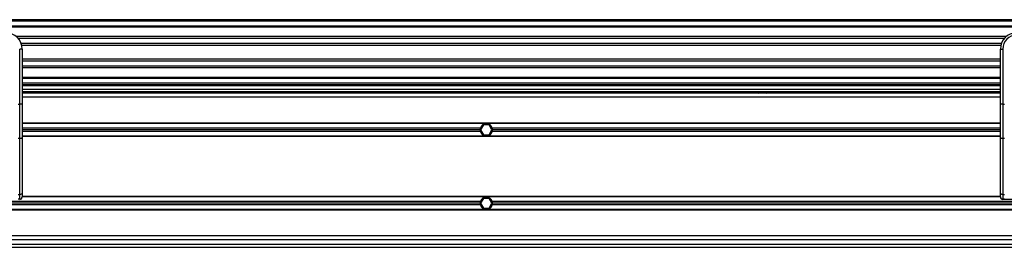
# Model space of a CAD drawing. Header units: millimetres. Extents: x 0 to 420, y 0 to 297.
# Tile 59 of 106: x 153.8 to 167.81, y 224.45 to 227.69. Entities that reach past the tile are written whole.
import ezdxf

# ---------------------------------------------------------------- set-up
doc = ezdxf.new("R2010")
doc.units = ezdxf.units.MM

msp = doc.modelspace()

# ---------------------------------------------------------------- linework, layer by layer
at = {"color": 7, "linetype": 'Continuous', "lineweight": 25}
for p, q in [((220.31478, 227.68916), (57.72217, 227.68916)), ((220.31478, 227.66593), (57.72217, 227.66593)), ((220.31478, 227.59625), (57.72217, 227.59625)), ((220.31478, 227.5844), (57.72217, 227.5844)), ((167.83223, 227.44758), (153.75633, 227.44758)), ((167.80549, 227.42064), (153.78306, 227.42064)), ((167.76519, 227.35122), (153.82336, 227.35122)), ((167.7561, 227.31984), (153.83245, 227.31984)), ((153.80279, 226.48745), (153.80279, 227.27106)), ((153.83763, 227.27106), (153.80279, 227.27106)), ((153.83763, 227.27106), (153.83763, 227.06609)), ((167.75092, 227.06609), (167.75092, 227.27106)), ((167.75092, 227.27106), (167.78576, 227.27106)), ((167.78576, 227.27106), (167.78576, 226.48745)), ((167.75092, 227.12937), (153.83763, 227.12937)), ((167.75092, 227.09799), (153.83763, 227.09799)), ((153.83763, 227.06609), (153.83763, 226.91857)), ((167.75092, 227.02857), (153.83763, 227.02857)), ((167.75092, 226.91857), (167.75092, 227.06609)), ((167.75092, 227.00162), (153.83763, 227.00162)), ((153.83763, 226.91857), (153.83763, 226.48745)), ((167.75092, 226.48745), (167.75092, 226.91857)), ((167.75092, 226.86481), (153.83763, 226.86481)), ((167.75092, 226.85296), (153.83763, 226.85296)), ((167.75092, 226.78328), (153.83763, 226.78328)), ((167.75092, 226.76005), (153.83763, 226.76005)), ((167.75092, 226.74844), (153.83763, 226.74844)), ((167.65385, 226.74844), (167.65385, 226.76005)), ((167.68869, 226.76005), (167.68869, 226.74844)), ((153.83763, 226.70199), (167.75092, 226.70199)), ((153.83763, 226.66714), (167.75092, 226.66714)), ((167.75092, 226.64392), (153.83763, 226.64392)), ((164.28356, 226.66714), (164.30937, 226.64392)), ((164.42551, 226.64392), (164.45132, 226.66714)), ((167.65385, 226.64392), (167.65385, 226.66714)), ((167.68869, 226.66714), (167.68869, 226.64392)), ((153.77957, 226.48745), (153.80279, 226.48745)), ((153.80279, 225.99664), (153.80279, 226.48745)), ((153.83763, 226.48745), (153.80279, 226.48745)), ((167.75092, 226.58585), (153.83763, 226.58585)), ((153.83763, 226.48745), (153.83763, 226.01136)), ((167.75092, 226.01136), (167.75092, 226.48745)), ((167.78576, 226.48745), (167.75092, 226.48745)), ((167.78576, 226.48745), (167.80899, 226.48745)), ((167.78576, 226.48745), (167.78576, 225.99664)), ((167.75092, 226.21769), (153.83763, 226.21769)), ((167.75092, 226.21189), (153.83763, 226.21189)), ((160.3993, 226.19098), (160.35907, 226.1213)), ((160.47976, 226.19098), (160.3993, 226.19098)), ((160.51999, 226.1213), (160.47976, 226.19098)), ((160.35558, 226.14453), (153.83763, 226.14453)), ((160.35242, 226.1213), (153.83763, 226.1213)), ((160.35558, 226.09807), (153.83763, 226.09807)), ((160.35907, 226.1213), (160.3993, 226.05162)), ((160.3993, 226.05162), (160.47976, 226.05162)), ((160.47976, 226.05162), (160.51999, 226.1213)), ((167.75092, 226.14453), (160.52348, 226.14453)), ((167.75092, 226.09807), (160.52348, 226.09807)), ((167.75092, 226.1213), (160.52663, 226.1213)), ((153.80279, 225.99664), (153.77957, 225.99664)), ((153.80279, 225.20118), (153.80279, 225.99664)), ((167.75092, 226.03071), (153.83763, 226.03071)), ((167.75092, 226.0249), (153.83763, 226.0249)), ((153.83763, 226.01136), (153.83763, 225.21591)), ((167.75092, 225.21591), (167.75092, 226.01136)), ((167.80899, 225.99664), (167.78576, 225.99664)), ((167.78576, 225.99664), (167.78576, 225.20118)), ((153.77957, 225.20118), (153.80279, 225.20118)), ((153.80279, 225.13413), (153.80279, 225.20118)), ((153.83763, 225.21591), (153.83763, 225.16897)), ((167.75092, 225.16897), (167.75092, 225.21591)), ((167.78576, 225.20118), (167.80899, 225.20118)), ((167.78576, 225.20118), (167.78576, 225.13413)), ((160.35558, 225.09929), (146.24278, 225.09929)), ((160.35558, 225.05283), (146.24278, 225.05283)), ((160.35242, 225.07606), (146.24593, 225.07606)), ((153.80279, 225.13413), (153.77957, 225.13413)), ((167.75099, 225.16665), (153.83756, 225.16665)), ((167.75092, 225.17245), (153.83763, 225.17245)), ((160.3993, 225.14574), (160.35907, 225.07606)), ((160.35907, 225.07606), (160.3993, 225.00638)), ((160.47976, 225.14574), (160.3993, 225.14574)), ((160.51999, 225.07606), (160.47976, 225.14574)), ((160.47976, 225.00638), (160.51999, 225.07606)), ((173.97902, 225.09929), (160.52348, 225.09929)), ((173.97445, 225.05283), (160.52348, 225.05283)), ((173.97663, 225.07606), (160.52663, 225.07606)), ((167.80899, 225.13413), (167.78576, 225.13413)), ((167.78596, 225.13413), (167.78596, 225.1312)), ((168.31979, 225.1312), (167.78596, 225.1312)), ((173.97199, 224.98547), (140.34635, 224.98547)), ((173.97178, 224.97967), (140.34656, 224.97967)), ((160.3993, 225.00638), (160.47976, 225.00638)), ((140.34687, 224.49537), (173.97147, 224.49537)), ((173.96941, 224.55344), (140.34893, 224.55344)), ((173.96631, 224.61151), (140.35203, 224.61151)), ((140.34322, 224.44892), (173.97511, 224.44892))]:
    msp.add_line(p, q, dxfattribs=at)
at = {"color": 7, "linetype": 'Continuous', "lineweight": 25, "flags": 128}
for points in [[(153.83763, 226.01136), (153.83696, 226.00849), (153.83498, 226.00572), (153.83176, 226.00318), (153.82743, 226.00095), (153.82215, 225.99912), (153.81613, 225.99776), (153.80959, 225.99692), (153.80279, 225.99664)], [(167.78576, 225.99664), (167.77896, 225.99692), (167.77242, 225.99776), (167.7664, 225.99912), (167.76112, 226.00095), (167.75679, 226.00318), (167.75357, 226.00572), (167.75159, 226.00849), (167.75092, 226.01136)], [(153.83763, 225.21591), (153.83696, 225.21304), (153.83498, 225.21027), (153.83176, 225.20773), (153.82743, 225.2055), (153.82215, 225.20367), (153.81613, 225.2023), (153.80959, 225.20147), (153.80279, 225.20118)], [(167.78576, 225.20118), (167.77896, 225.20147), (167.77242, 225.2023), (167.7664, 225.20367), (167.76112, 225.2055), (167.75679, 225.20773), (167.75357, 225.21027), (167.75159, 225.21304), (167.75092, 225.21591)]]:
    msp.add_lwpolyline(points, dxfattribs=at)
at = {"color": 7, "linetype": 'Continuous', "lineweight": 25}
for centre, radius, start, end in [((153.60536, 227.27106), 0.23228, 0, 90), ((167.98319, 227.27106), 0.23228, 90, 180), ((167.98319, 227.27106), 0.19743, 90, 180), ((160.43953, 226.1213), 0.0871, 15.46601, 164.53399), ((160.43953, 226.1213), 0.0871, 164.53399, 180), ((160.43953, 226.1213), 0.0871, 180, 195.46601), ((160.43953, 226.1213), 0.0871, 195.46601, 344.53399), ((160.43953, 226.1213), 0.0871, 0, 15.46601), ((160.43953, 226.1213), 0.0871, 344.53399, 0), ((153.80279, 225.16897), 0.03484, 270, 0), ((160.43953, 225.07606), 0.0871, 164.53399, 180), ((160.43953, 225.07606), 0.0871, 180, 195.46601), ((160.43953, 225.07606), 0.0871, 15.46601, 164.53399), ((160.43953, 225.07606), 0.0871, 195.46601, 344.53399), ((160.43953, 225.07606), 0.0871, 0, 15.46601), ((160.43953, 225.07606), 0.0871, 344.53399, 0), ((167.78576, 225.16897), 0.03484, 180, 270)]:
    msp.add_arc(centre, radius, start, end, dxfattribs=at)
for centre, major_axis in [((153.80259, 225.16604), (0.02464, 0.02464)), ((167.78596, 225.16604), (0.02464, -0.02464))]:
    msp.add_ellipse(centre, major_axis=major_axis, ratio=0.99997462, start_param=3.92702889, end_param=5.49774907, dxfattribs=at)

doc.saveas('drawing.dxf')
